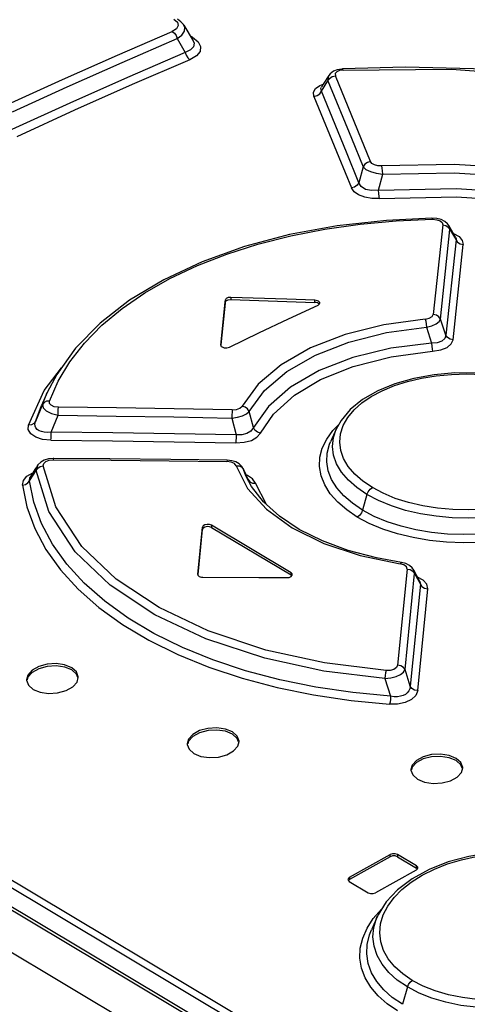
# Model space of a CAD drawing. Extents: x 0 to 594, y 0 to 420.
# Tile 32 of 37: x 522.85 to 526.3, y 126.96 to 134.56. Entities that reach past the tile are written whole.
import ezdxf

# ---------------------------------------------------------------- set-up
doc = ezdxf.new("R2010")
doc.units = 0
doc.header["$LTSCALE"] = 32.67
doc.layers.get('0').update_dxf_attribs({"linetype": 'CONTINUOUS'})

msp = doc.modelspace()

# ---------------------------------------------------------------- linework, layer by layer
at = {"color": 7, "linetype": 'CONTINUOUS'}
for p, q in [((526.1441, 125.681), (508.5586, 136.1739)), ((539.8949, 117.1498), (508.2904, 136.0075)), ((509.1276, 135.8623), (526.1191, 125.7239)), ((524.1151, 134.5121), (524.1851, 134.3932)), ((524.0618, 134.4093), (524.1243, 134.3034)), ((524.1857, 134.3923), (524.1858, 134.3921)), ((525.2991, 134.1692), (525.2689, 134.1573)), ((525.3338, 134.1749), (525.2991, 134.1692)), ((525.3379, 134.1752), (525.3338, 134.1749)), ((525.8243, 134.1881), (525.3379, 134.1752)), ((525.1907, 134.0581), (525.1759, 134.0346)), ((525.2327, 134.1243), (525.1907, 134.0581)), ((526.0675, 133.0214), (526.0298, 133.024)), ((526.1596, 132.9671), (526.1502, 132.9802)), ((526.2122, 132.8781), (526.1597, 132.967)), ((524.4347, 132.3938), (524.3991, 132.0463)), ((524.4767, 132.3968), (524.9098, 132.3825)), ((524.9098, 132.3994), (524.4768, 132.4138)), ((525.1263, 132.3913), (524.9098, 132.3994)), ((525.1366, 132.3902), (525.1263, 132.3913)), ((524.4006, 132.045), (524.4346, 132.3768)), ((524.9098, 132.3825), (525.1263, 132.3744)), ((525.1365, 132.3733), (525.1263, 132.3744)), ((525.1508, 132.3543), (525.1622, 132.3634)), ((525.1633, 132.3742), (525.1539, 132.3841)), ((525.1588, 132.3619), (525.1539, 132.3671)), ((525.1622, 132.3634), (525.1641, 132.3699)), ((525.1641, 132.3699), (525.1633, 132.3742)), ((524.3991, 132.0463), (524.399, 132.0452)), ((524.4033, 132.0354), (524.4092, 132.0308)), ((524.4472, 132.0242), (524.4657, 132.0293)), ((523.1329, 131.8184), (523.0606, 131.6795)), ((523.0605, 131.6793), (523.0162, 131.5799)), ((525.2905, 131.3976), (525.2469, 131.2999)), ((522.9836, 131.1145), (522.9651, 131.0848)), ((522.9883, 131.1212), (522.9835, 131.1143)), ((523.1061, 131.1711), (523.0699, 131.1673)), ((523.1109, 131.1711), (523.1061, 131.1711)), ((524.484, 131.1536), (524.449, 131.1573)), ((524.5622, 131.1083), (524.5418, 131.1288)), ((524.5718, 131.0921), (524.5622, 131.1083)), ((522.9651, 131.0848), (522.9288, 131.0265)), ((524.5814, 131.0713), (524.5718, 131.0922)), ((524.6083, 131.0137), (524.5814, 131.0713)), ((524.6364, 130.9556), (524.5932, 131.037)), ((524.5933, 131.0369), (524.5932, 131.0369)), ((524.2226, 130.277), (524.2582, 130.6403)), ((524.9419, 130.2891), (524.3279, 130.6555)), ((524.224, 130.2756), (524.2581, 130.6233)), ((524.3279, 130.6385), (524.9419, 130.2722)), ((525.827, 130.3597), (525.7938, 130.3679)), ((524.2226, 130.277), (524.2225, 130.2758)), ((524.2268, 130.2657), (524.2327, 130.2611)), ((524.2327, 130.2611), (524.2406, 130.2575)), ((524.948, 130.266), (524.9419, 130.2722)), ((524.9512, 130.2698), (524.9521, 130.2745)), ((525.8889, 130.3099), (525.8776, 130.3264)), ((525.9359, 130.2225), (525.8889, 130.3099)), ((524.2406, 130.2575), (524.2501, 130.2552)), ((524.2501, 130.2552), (524.2603, 130.2544)), ((522.8998, 129.4638), (522.8999, 129.4596)), ((523.29, 129.446), (523.2998, 129.4819)), ((524.141, 128.9698), (524.1411, 128.9655)), ((524.5312, 128.9508), (524.541, 128.9865)), ((525.8672, 128.7709), (525.8673, 128.7668)), ((526.2574, 128.7483), (526.2672, 128.7833)), ((525.707, 128.0984), (525.3941, 127.9228)), ((525.3942, 127.9398), (525.7071, 128.1154)), ((525.7635, 128.0991), (525.9103, 128.0115)), ((525.9104, 128.0285), (525.7636, 128.1161)), ((525.9073, 127.996), (525.5944, 127.8203)), ((525.9073, 127.996), (525.9186, 128.0064)), ((525.9167, 128.0046), (525.9103, 128.0115)), ((525.9198, 128.0182), (525.9104, 128.0285)), ((525.9186, 128.0064), (525.9206, 128.0136)), ((525.9206, 128.0136), (525.9198, 128.0182)), ((525.3809, 127.922), (525.3817, 127.9173)), ((525.3817, 127.9173), (525.3911, 127.907)), ((525.3941, 127.9228), (525.3847, 127.914)), ((525.3911, 127.907), (525.5379, 127.8194)), ((525.6079, 127.6391), (525.5616, 127.5353))]:
    msp.add_line(p, q, dxfattribs=at)
at = {"color": 9, "linetype": 'CONTINUOUS'}
for p, q in [((509.1547, 136.051), (526.1462, 125.9125)), ((526.1196, 125.8663), (509.1281, 136.0048)), ((524.0372, 134.5591), (524.0642, 134.5352)), ((524.0642, 134.5352), (524.071, 134.5102)), ((524.182, 134.4199), (524.1626, 134.4315)), ((524.182, 134.4199), (524.1707, 134.4177)), ((525.2836, 134.1393), (525.2842, 134.1236)), ((525.3437, 134.1671), (525.3157, 134.1627)), ((525.1637, 134.0488), (525.1908, 134.0582)), ((525.1763, 134.0041), (525.2266, 134.0834)), ((525.5552, 133.4609), (525.2842, 134.1236)), ((525.4982, 133.4209), (525.4648, 133.2975)), ((525.617, 133.2397), (525.6495, 133.3644)), ((526.0326, 133.0155), (526.0661, 133.0125)), ((526.1132, 132.9734), (526.0396, 132.2816)), ((526.095, 132.2461), (526.1678, 132.9377)), ((526.1553, 132.9558), (526.1678, 132.9377)), ((526.1678, 132.9377), (526.1597, 132.967)), ((526.1678, 132.9377), (526.2157, 132.8567)), ((526.2157, 132.8567), (526.1375, 132.122)), ((526.1928, 132.0866), (526.2702, 132.8209)), ((524.4346, 132.3768), (524.4347, 132.3938)), ((524.4768, 132.4138), (524.4767, 132.3968)), ((525.1263, 132.3744), (525.1263, 132.3913)), ((526.1375, 132.122), (526.095, 132.2461)), ((525.9872, 132.1827), (526.0264, 132.0609)), ((523.0356, 131.6944), (523.169, 131.8687)), ((522.9149, 131.4287), (523.0356, 131.6944)), ((523.0238, 131.5868), (523.0605, 131.6792)), ((523.0238, 131.5868), (522.969, 131.4563)), ((522.969, 131.4563), (523.0162, 131.5799)), ((523.09, 131.3739), (523.1447, 131.5037)), ((524.485, 131.4824), (524.5175, 131.3536)), ((524.6509, 131.4085), (524.6184, 131.5334)), ((525.2656, 131.3878), (525.3101, 131.4327)), ((525.2171, 131.3208), (525.2656, 131.3878)), ((522.9836, 131.1143), (522.9743, 131.079)), ((523.0053, 131.1084), (523.0285, 131.114)), ((523.0753, 131.1573), (523.1088, 131.1609)), ((524.5174, 131.1145), (524.5043, 131.1313)), ((524.5174, 131.1145), (524.6068, 130.9401)), ((524.5612, 131.1032), (524.574, 131.0868)), ((522.9028, 131.0338), (522.9479, 131.0594)), ((522.9237, 130.9995), (522.9743, 131.079)), ((524.574, 131.0868), (524.5719, 131.092)), ((524.5932, 131.0369), (524.574, 131.0868)), ((524.5814, 131.0713), (524.5983, 131.0342)), ((524.6078, 131.0136), (524.6104, 131.008)), ((524.6144, 130.997), (524.6083, 131.0137)), ((524.6104, 131.008), (524.6232, 130.9915)), ((524.667, 130.9796), (524.6456, 131.0136)), ((524.7523, 130.8155), (524.667, 130.9796)), ((525.528, 130.893), (525.494, 130.772)), ((524.2581, 130.6233), (524.2582, 130.6403)), ((524.3279, 130.6555), (524.3279, 130.6385)), ((525.8124, 130.3507), (525.7838, 130.3588)), ((524.9419, 130.2722), (524.9419, 130.2891)), ((525.8379, 130.3176), (525.7643, 129.5764)), ((525.8224, 129.5418), (525.8953, 130.2827)), ((525.8821, 130.3009), (525.8953, 130.2827)), ((525.8953, 130.2827), (525.8889, 130.3099)), ((525.8953, 130.2827), (525.9398, 130.2001)), ((525.9398, 130.2001), (525.8616, 129.4145)), ((525.9618, 130.2313), (525.9172, 130.2545)), ((525.9359, 130.2225), (525.9398, 130.2001)), ((525.9198, 129.3801), (525.9971, 130.1651)), ((525.8616, 129.4145), (525.8224, 129.5418)), ((525.6664, 129.4727), (525.7103, 129.3368)), ((525.707, 128.0984), (525.7071, 128.1154)), ((525.7636, 128.1161), (525.7635, 128.0991)), ((525.9103, 128.0115), (525.9104, 128.0285)), ((525.3942, 127.9398), (525.3941, 127.9228)), ((525.577, 127.622), (525.6398, 127.6937)), ((525.5284, 127.5473), (525.577, 127.622)), ((525.6325, 127.5805), (525.6531, 127.6496)), ((525.8396, 127.0938), (525.8021, 126.9602))]:
    msp.add_line(p, q, dxfattribs=at)
at = {"color": 7, "linetype": 'CONTINUOUS'}
for points in [[(524.1154, 134.5116), (524.1114, 134.5178), (524.0918, 134.54), (524.0658, 134.559)], [(524.1243, 134.3034), (523.6789, 134.1108), (523.2334, 133.9126), (522.7877, 133.709)], [(525.2689, 134.1573), (525.2445, 134.1391), (525.2327, 134.1243)], [(527.8674, 133.9898), (527.3939, 134.0718), (526.8742, 134.1365), (526.3495, 134.1756), (525.8243, 134.1881)], [(526.0298, 133.024), (525.6797, 133.0076), (525.2988, 132.9652), (524.9309, 132.8975), (524.5816, 132.8049), (524.2561, 132.6886), (523.9592, 132.55), (523.6951, 132.3912), (523.4674, 132.2146), (523.2793, 132.0226), (523.1329, 131.8184)], [(526.1502, 132.9802), (526.1282, 132.9992), (526.1002, 133.0131), (526.0675, 133.0214)], [(524.4346, 132.3768), (524.4411, 132.3873), (524.4564, 132.3946), (524.4767, 132.3968)], [(524.4768, 132.4138), (524.4565, 132.4115), (524.4411, 132.4043), (524.4347, 132.3938)], [(525.1539, 132.3841), (525.146, 132.3877), (525.1366, 132.3902)], [(524.4657, 132.0293), (524.6941, 132.1391), (524.9225, 132.2474), (525.1508, 132.3543)], [(525.1539, 132.3671), (525.146, 132.3708), (525.1365, 132.3733)], [(524.399, 132.0452), (524.3999, 132.0407), (524.4033, 132.0354)], [(524.4092, 132.0308), (524.4266, 132.0248), (524.4472, 132.0242)], [(527.0668, 131.6426), (526.971, 131.6931), (526.8345, 131.7469), (526.6867, 131.7878), (526.5308, 131.8155), (526.3698, 131.8298), (526.207, 131.8302), (526.0459, 131.8165), (525.8902, 131.7889), (525.7439, 131.7474), (525.6108, 131.6927), (525.4946, 131.6261), (525.3994, 131.5492), (525.3281, 131.4648), (525.2906, 131.3978)], [(523.0699, 131.1673), (523.0372, 131.1575), (523.0095, 131.142), (522.9883, 131.1212)], [(524.449, 131.1573), (524.0135, 131.1633), (523.5429, 131.1681), (523.1109, 131.1711)], [(524.5418, 131.1288), (524.5154, 131.144), (524.484, 131.1536)], [(525.7938, 130.368), (525.6006, 130.4035), (525.3833, 130.4613), (525.1835, 130.5351), (525.0053, 130.6237), (524.8527, 130.725), (524.7289, 130.8365), (524.6364, 130.9556)], [(524.3279, 130.6385), (524.3125, 130.6441), (524.294, 130.645), (524.2764, 130.6412), (524.2635, 130.6334), (524.2581, 130.6233)], [(524.3279, 130.6555), (524.3124, 130.661), (524.294, 130.6619), (524.2765, 130.6581), (524.2636, 130.6504), (524.2582, 130.6402)], [(525.8776, 130.3264), (525.8553, 130.3457), (525.827, 130.3597)], [(524.2225, 130.2758), (524.2234, 130.2712), (524.2268, 130.2657)], [(524.9099, 130.2514), (524.9284, 130.2537), (524.9432, 130.2603), (524.9512, 130.2698)], [(524.9521, 130.2745), (524.9508, 130.2801), (524.9419, 130.2891)], [(524.2603, 130.2544), (524.6934, 130.2528), (524.9099, 130.2514)], [(523.2488, 129.5564), (523.1944, 129.5786), (523.1289, 129.5881), (523.0594, 129.5839), (522.9947, 129.5662), (522.9424, 129.5369), (522.9096, 129.4999), (522.8998, 129.4638)], [(523.2488, 129.5394), (523.1947, 129.5615), (523.1285, 129.5712), (523.0591, 129.5669), (522.9945, 129.5491), (522.9425, 129.52), (522.9097, 129.4831), (522.904, 129.4627)], [(523.2954, 129.4803), (523.2853, 129.5074), (523.2487, 129.5395)], [(523.2998, 129.4819), (523.2997, 129.4861), (523.2855, 129.5242), (523.2488, 129.5564)], [(522.8999, 129.4596), (522.9142, 129.4213), (522.9508, 129.389)], [(522.9508, 129.389), (523.0051, 129.367), (523.0707, 129.3576), (523.1402, 129.362), (523.2049, 129.3799), (523.2572, 129.4092), (523.29, 129.446)], [(524.49, 129.0608), (524.4356, 129.083), (524.3701, 129.0927), (524.3005, 129.0887), (524.2358, 129.0713), (524.1836, 129.0423), (524.1508, 129.0056), (524.141, 128.9698)], [(524.49, 129.0438), (524.4358, 129.066), (524.3697, 129.0758), (524.3009, 129.0718), (524.2361, 129.0544), (524.1839, 129.0256), (524.1509, 128.989), (524.1453, 128.9686)], [(524.541, 128.9865), (524.5409, 128.9907), (524.5266, 129.0286), (524.49, 129.0608)], [(524.5366, 128.9849), (524.5265, 129.0118), (524.4899, 129.0439)], [(524.1411, 128.9655), (524.1553, 128.9274), (524.192, 128.8952)], [(524.192, 128.8952), (524.2464, 128.873), (524.3119, 128.8635), (524.3814, 128.8677), (524.4462, 128.8853), (524.4984, 128.9143), (524.5312, 128.9508)], [(526.2162, 128.8568), (526.1618, 128.8792), (526.0962, 128.8894), (526.0267, 128.8861), (525.962, 128.8696), (525.9098, 128.8417), (525.877, 128.806), (525.8672, 128.7709)], [(526.2162, 128.8398), (526.162, 128.8622), (526.0958, 128.8725), (526.027, 128.8693), (525.9622, 128.8528), (525.9101, 128.825), (525.8771, 128.7894), (525.8715, 128.7697)], [(526.2618, 128.7814), (526.2524, 128.8083), (526.2161, 128.8398)], [(526.2672, 128.7833), (526.2671, 128.7874), (526.2529, 128.8248), (526.2162, 128.8568)], [(525.8673, 128.7668), (525.8816, 128.7292), (525.9182, 128.6971)], [(525.9182, 128.6971), (525.9726, 128.6747), (526.0382, 128.6647), (526.1077, 128.6682), (526.1724, 128.6848), (526.2246, 128.7127), (526.2574, 128.7483)], [(527.3786, 127.9706), (527.2781, 128.0226), (527.1355, 128.0754), (526.9807, 128.1127), (526.8174, 128.1341), (526.6493, 128.1394), (526.48, 128.1284), (526.3138, 128.1012), (526.1547, 128.0582), (526.0072, 128.0001)], [(525.7635, 128.0991), (525.7462, 128.1048), (525.7255, 128.1046), (525.707, 128.0984)], [(525.7636, 128.1161), (525.7461, 128.1218), (525.7256, 128.1216), (525.7071, 128.1154)], [(526.0072, 128.0001), (525.8755, 127.9281), (525.7635, 127.8441), (525.6754, 127.7506), (525.6134, 127.651), (525.6079, 127.6391)], [(525.3942, 127.9398), (525.3828, 127.9291), (525.3809, 127.922)], [(525.5379, 127.8194), (525.5555, 127.8137), (525.5757, 127.814), (525.5944, 127.8203)]]:
    msp.add_lwpolyline(points, dxfattribs=at)
at = {"color": 9, "linetype": 'CONTINUOUS'}
for points in [[(522.7542, 133.9002), (523.1781, 134.0936), (523.6019, 134.2822), (524.0255, 134.4657)], [(524.071, 134.5102), (524.058, 134.4863), (524.0255, 134.4657)], [(524.0255, 134.4657), (524.0411, 134.4522), (524.0539, 134.4325), (524.0618, 134.4093)], [(524.0619, 134.4094), (524.0985, 134.4367), (524.1186, 134.466), (524.1217, 134.4955), (524.1154, 134.5116)], [(522.7914, 133.8442), (523.215, 134.0375), (523.6385, 134.2259), (524.0618, 134.4093)], [(524.1858, 134.3921), (524.193, 134.3735), (524.1886, 134.3451), (524.166, 134.3219), (524.1243, 134.3034)], [(524.182, 134.4199), (524.2249, 134.3852), (524.2441, 134.348), (524.2391, 134.3106), (524.2108, 134.2762), (524.1605, 134.247)], [(524.1243, 134.3035), (524.1319, 134.2809), (524.1446, 134.261), (524.1605, 134.247)], [(524.1605, 134.247), (523.7155, 134.0545), (523.2703, 133.8565), (522.8249, 133.653)], [(525.3157, 134.1627), (525.2946, 134.153), (525.2836, 134.1393)], [(525.3437, 134.1671), (525.3393, 134.1747), (525.3379, 134.1752)], [(525.3437, 134.1671), (526.1796, 134.1746), (527.0533, 134.1094), (527.8599, 133.9833)], [(525.2327, 134.1243), (525.2281, 134.1151), (525.2265, 134.0834)], [(525.2265, 134.0834), (525.2393, 134.1029), (525.2596, 134.1172), (525.2842, 134.1236)], [(525.2266, 134.0834), (525.4079, 133.6424), (525.4982, 133.4209)], [(525.1187, 133.9637), (525.115, 133.9956), (525.1302, 134.0246), (525.1637, 134.0488)], [(525.1187, 133.9639), (525.1426, 133.97), (525.163, 133.9841), (525.1763, 134.0041)], [(525.1763, 134.0041), (525.1717, 134.0238), (525.1759, 134.0346)], [(525.4648, 133.2975), (525.3689, 133.5338), (525.1763, 134.0041)], [(525.1187, 133.9637), (525.3115, 133.4938), (525.4078, 133.2576)], [(525.5552, 133.4609), (525.5315, 133.4547), (525.5113, 133.4407), (525.4981, 133.4209)], [(525.6416, 133.4282), (525.6119, 133.4294), (525.586, 133.4359), (525.5665, 133.4467), (525.5552, 133.4609)], [(525.4981, 133.4209), (525.5191, 133.401), (525.5545, 133.3837), (525.5998, 133.371), (525.6495, 133.3644)], [(527.4044, 133.3188), (526.8331, 133.3992), (526.2016, 133.438), (525.6416, 133.4282)], [(525.6495, 133.3644), (525.6481, 133.3888), (525.6454, 133.4113), (525.6416, 133.4282)], [(525.6495, 133.3644), (526.2003, 133.3736), (526.8225, 133.3351), (527.387, 133.2553)], [(525.4648, 133.2976), (525.4521, 133.2783), (525.4321, 133.2641), (525.4078, 133.2576)], [(525.6257, 133.176), (525.5665, 133.1768), (525.5113, 133.1865), (525.4634, 133.2044), (525.428, 133.2288), (525.4078, 133.2576)], [(525.617, 133.2397), (525.5629, 133.2368), (525.5167, 133.2467), (525.4829, 133.2677), (525.4648, 133.2976)], [(525.617, 133.2397), (526.2174, 133.2522), (526.8195, 133.2155), (527.4135, 133.1313)], [(525.6255, 133.176), (525.6215, 133.1926), (525.6185, 133.2151), (525.617, 133.2397)], [(525.6257, 133.176), (526.2183, 133.1878), (526.8117, 133.1511), (527.3953, 133.0678)], [(523.0778, 131.6138), (523.144, 131.767), (523.234, 131.9165), (523.3471, 132.0606), (523.482, 132.1979), (523.6377, 132.3271), (523.8133, 132.4475), (524.0075, 132.5583), (524.2191, 132.6586), (524.4462, 132.7476), (524.6866, 132.8244), (524.9393, 132.8888), (525.2029, 132.9405), (525.4748, 132.9789), (525.7523, 133.0039), (526.0326, 133.0155)], [(526.0298, 133.024), (526.0305, 133.0235), (526.0326, 133.0155)], [(526.0661, 133.0125), (526.0921, 133.0035), (526.1084, 132.9901), (526.1132, 132.9734)], [(526.1132, 132.9734), (526.136, 132.9682), (526.1553, 132.9558)], [(526.1947, 132.9064), (526.2385, 132.8827), (526.2639, 132.8535), (526.2702, 132.8209)], [(526.2122, 132.878), (526.216, 132.8685), (526.2157, 132.8567)], [(526.2157, 132.8567), (526.2278, 132.839), (526.2468, 132.8264), (526.2702, 132.821)], [(525.9776, 132.246), (525.6571, 132.2028), (525.3586, 132.128), (525.0921, 132.0241), (524.866, 131.8943), (524.6879, 131.743), (524.5639, 131.5754)], [(525.9776, 132.246), (526.0088, 132.2524), (526.031, 132.2653), (526.0396, 132.2816)], [(525.9778, 132.246), (525.982, 132.2294), (525.9853, 132.2071), (525.9872, 132.1827)], [(525.9872, 132.1827), (526.0281, 132.1939), (526.0614, 132.2092), (526.0844, 132.2271), (526.095, 132.2461)], [(526.095, 132.2461), (526.0827, 132.2638), (526.0634, 132.2763), (526.0396, 132.2816)], [(524.6184, 131.5334), (524.7378, 131.6954), (524.91, 131.8421), (525.1296, 131.9682), (525.3886, 132.0691), (525.678, 132.1414), (525.9872, 132.1827)], [(526.1375, 132.122), (526.1285, 132.0955), (526.1053, 132.0758), (526.0704, 132.0639), (526.0264, 132.061)], [(526.0349, 131.9976), (526.0975, 132.008), (526.1464, 132.0276), (526.1789, 132.0544), (526.1928, 132.0866)], [(526.1928, 132.0865), (526.1696, 132.0915), (526.1502, 132.1039), (526.1375, 132.122)], [(526.0264, 132.0609), (525.7129, 132.0213), (525.42, 131.9495), (525.1586, 131.8482), (524.9382, 131.721), (524.7669, 131.5726), (524.6509, 131.4085)], [(526.0264, 132.0609), (526.0281, 132.0366), (526.0311, 132.0143), (526.0349, 131.9976)], [(524.7057, 131.3671), (524.8059, 131.5125), (524.9681, 131.6585), (525.1686, 131.7789), (525.4207, 131.8812), (525.7134, 131.9559), (526.0349, 131.9976)], [(525.3257, 131.233), (525.3179, 131.2974), (525.3244, 131.3614), (525.3453, 131.4244), (525.3806, 131.4861), (525.4292, 131.5449), (525.4892, 131.5987), (525.5613, 131.6483), (525.6457, 131.6936), (525.7392, 131.7328), (525.8399, 131.7651), (525.9478, 131.7906), (526.0621, 131.8089), (526.1798, 131.8197), (526.2981, 131.8227), (526.4168, 131.818), (526.5344, 131.8057), (526.6483, 131.7861), (526.7573, 131.7593), (526.8599, 131.7258), (526.9537, 131.6865), (527.0371, 131.6422)], [(523.0778, 131.6138), (523.055, 131.6119), (523.036, 131.6024), (523.0238, 131.5868)], [(523.0238, 131.5868), (523.0273, 131.5619), (523.0516, 131.5376), (523.0926, 131.5172), (523.1447, 131.5037)], [(523.1468, 131.5663), (523.1143, 131.5704), (523.0908, 131.5808), (523.0781, 131.5958), (523.0778, 131.6138)], [(523.1447, 131.5037), (523.1449, 131.5272), (523.1456, 131.5492), (523.1468, 131.5663)], [(524.4877, 131.5454), (524.0407, 131.5539), (523.5937, 131.5608), (523.1468, 131.5663)], [(524.4877, 131.5454), (524.5204, 131.5486), (524.5478, 131.5594), (524.5639, 131.5754)], [(524.6184, 131.5334), (524.6062, 131.5526), (524.5871, 131.5674), (524.5638, 131.5753)], [(523.1447, 131.5037), (523.5914, 131.4981), (524.0382, 131.491), (524.485, 131.4824)], [(524.4877, 131.5454), (524.4865, 131.5288), (524.4855, 131.5068), (524.485, 131.4824)], [(524.485, 131.4824), (524.5283, 131.4889), (524.5671, 131.5003), (524.598, 131.5155), (524.6184, 131.5334)], [(523.088, 131.3114), (523.0228, 131.318), (522.9708, 131.3347), (522.9326, 131.3608), (522.9137, 131.393), (522.9149, 131.4287)], [(522.969, 131.4563), (522.957, 131.4408), (522.9381, 131.4311), (522.915, 131.4288)], [(523.09, 131.3739), (523.0611, 131.3719), (523.0359, 131.3734), (523.0147, 131.3779), (522.9971, 131.385), (522.9832, 131.3945), (522.9729, 131.4063), (522.9667, 131.4206), (522.9651, 131.4372), (522.969, 131.4563)], [(524.6508, 131.4085), (524.6322, 131.3813), (524.6015, 131.3626), (524.5623, 131.3531), (524.5175, 131.3536)], [(524.7057, 131.3671), (524.6826, 131.3746), (524.6633, 131.3892), (524.6508, 131.4085)], [(523.088, 131.3114), (523.0891, 131.328), (523.0898, 131.3498), (523.09, 131.3739)], [(524.5175, 131.3536), (524.0416, 131.3621), (523.5658, 131.3689), (523.09, 131.3739)], [(524.5148, 131.2906), (524.5799, 131.2953), (524.6355, 131.3107), (524.6785, 131.3351), (524.7057, 131.3671)], [(524.5175, 131.3536), (524.5171, 131.3298), (524.5162, 131.3077), (524.5149, 131.2906)], [(525.528, 130.893), (525.4494, 130.9461), (525.3841, 131.0034), (525.332, 131.0648), (525.2937, 131.1295), (525.2703, 131.1964), (525.262, 131.2642), (525.2688, 131.3317), (525.2905, 131.3976)], [(527.3176, 131.3838), (527.3359, 131.3297), (527.3442, 131.2636), (527.3374, 131.1978), (527.3154, 131.1331), (527.2787, 131.07), (527.228, 131.0097), (527.1642, 130.9533), (527.0879, 130.9013), (526.9997, 130.854), (526.9012, 130.8124), (526.794, 130.7772), (526.6798, 130.7492), (526.56, 130.7286), (526.4362, 130.7155), (526.3106, 130.7105), (526.1854, 130.7136), (526.0621, 130.7246), (525.9418, 130.7436), (525.8264, 130.7703), (525.718, 130.8045), (525.6181, 130.8454), (525.528, 130.893)], [(523.088, 131.3114), (523.5635, 131.3062), (524.0391, 131.2993), (524.5148, 131.2906)], [(525.4528, 130.7192), (525.3718, 130.7734), (525.302, 130.8334), (525.245, 130.8981), (525.202, 130.9663), (525.1742, 131.0368), (525.1618, 131.1083), (525.1647, 131.18), (525.1832, 131.2511), (525.2171, 131.3208)], [(525.494, 130.772), (525.415, 130.8251), (525.3483, 130.883), (525.2945, 130.9449), (525.2544, 131.0097), (525.2287, 131.0766), (525.2174, 131.1446), (525.2208, 131.2128), (525.2388, 131.2802), (525.2469, 131.2999)], [(527.361, 131.2846), (527.3767, 131.2407), (527.3879, 131.1749), (527.3846, 131.109), (527.3666, 131.0438), (527.3341, 130.98), (527.2877, 130.9183), (527.2282, 130.86), (527.1561, 130.8057), (527.0722, 130.7558), (526.9778, 130.7112), (526.8746, 130.6724), (526.7639, 130.6403), (526.6469, 130.615), (526.525, 130.5968), (526.4002, 130.5861), (526.2743, 130.5832), (526.1489, 130.588), (526.0258, 130.6005), (525.9063, 130.6206), (525.7918, 130.6482), (525.6839, 130.6828), (525.5841, 130.7243), (525.494, 130.772)], [(525.5693, 130.946), (525.4957, 130.9956), (525.4337, 131.05), (525.3839, 131.1086), (525.3478, 131.1699), (525.3257, 131.233)], [(527.282, 131.2349), (527.2611, 131.1737), (527.2258, 131.1135), (527.1772, 131.0561), (527.1172, 131.0033), (527.0452, 130.9543), (526.9608, 130.9092), (526.8673, 130.8698), (526.7666, 130.8369), (526.6588, 130.8104), (526.5445, 130.7907), (526.4267, 130.7784), (526.3084, 130.7737), (526.1897, 130.7766), (526.0721, 130.7872), (525.9582, 130.8053), (525.8492, 130.8307), (525.7465, 130.8632), (525.6527, 130.9019), (525.5693, 130.946)], [(522.9743, 131.079), (522.9864, 131.0961), (523.0053, 131.1084)], [(523.0284, 131.1141), (523.0327, 131.1325), (523.0492, 131.1474), (523.0753, 131.1573)], [(525.6759, 129.5344), (525.199, 129.5941), (524.7466, 129.693), (524.3034, 129.8401), (523.9231, 130.0203), (523.5909, 130.2409), (523.328, 130.4919), (523.1267, 130.7975), (523.0284, 131.1141)], [(523.1088, 131.1609), (523.1102, 131.1701), (523.1109, 131.1711)], [(523.1088, 131.1609), (523.5547, 131.1579), (524.0008, 131.1535), (524.447, 131.1475)], [(524.449, 131.1573), (524.4484, 131.1565), (524.447, 131.1475)], [(524.5043, 131.1313), (524.4788, 131.1432), (524.447, 131.1475)], [(524.5174, 131.1145), (524.5412, 131.113), (524.5612, 131.1032)], [(522.8696, 130.965), (522.876, 131.0017), (522.9028, 131.0338)], [(522.9237, 130.9995), (522.9269, 131.023), (522.9288, 131.0264)], [(525.6664, 129.4727), (525.1957, 129.5313), (524.7408, 129.6295), (524.2842, 129.7792), (523.8903, 129.9644), (523.546, 130.1926), (523.2754, 130.4518), (523.0723, 130.762), (522.9743, 131.079)], [(524.6456, 131.0136), (524.6065, 131.0399), (524.5954, 131.0435)], [(522.8696, 130.965), (522.8922, 130.9702), (522.9112, 130.9822), (522.9237, 130.9995)], [(522.8696, 130.965), (522.9029, 130.7976), (522.9631, 130.6317), (523.0497, 130.4694), (523.1619, 130.3125), (523.2987, 130.163), (523.4586, 130.022), (523.641, 129.8902), (523.8447, 129.7686), (524.0681, 129.6583), (524.3085, 129.5604), (524.5639, 129.4757), (524.8335, 129.4044), (525.1152, 129.3468), (525.4059, 129.3036), (525.702, 129.275)], [(525.7103, 129.3368), (525.4183, 129.3648), (525.1325, 129.4071), (524.8556, 129.4635), (524.5902, 129.5335), (524.3388, 129.6168), (524.1028, 129.7127), (523.8838, 129.8207), (523.6835, 129.9401), (523.5039, 130.0698), (523.3462, 130.2087), (523.2116, 130.3559), (523.1012, 130.5102), (523.016, 130.67), (522.9566, 130.8337), (522.9237, 130.9995)], [(524.6232, 130.9915), (524.6432, 130.9815), (524.667, 130.9796)], [(525.528, 130.893), (525.5372, 130.9145), (525.5517, 130.9331), (525.5693, 130.946)], [(524.6068, 130.9401), (524.7531, 130.7785), (524.9511, 130.6353), (525.1943, 130.5152), (525.4749, 130.422), (525.7838, 130.3588)], [(525.494, 130.772), (525.4848, 130.7506), (525.4704, 130.732), (525.4528, 130.7192)], [(526.4059, 130.5231), (526.2734, 130.52), (526.1412, 130.5252), (526.0107, 130.5387), (525.8838, 130.5602), (525.7626, 130.5897), (525.6492, 130.6265), (525.5453, 130.6699), (525.4528, 130.7192)], [(525.7938, 130.368), (525.791, 130.3674), (525.7839, 130.3588)], [(525.8379, 130.3176), (525.8326, 130.3356), (525.8124, 130.3507)], [(525.8379, 130.3176), (525.8618, 130.3131), (525.8821, 130.3009)], [(525.9398, 130.2001), (525.9525, 130.1823), (525.9725, 130.17), (525.9971, 130.1652)], [(525.9971, 130.1651), (525.9895, 130.201), (525.9618, 130.2313)], [(525.6664, 129.4727), (525.711, 129.4783), (525.7521, 129.4893), (525.7866, 129.5047), (525.8106, 129.5226), (525.8224, 129.5418)], [(525.6759, 129.5344), (525.6717, 129.5178), (525.6683, 129.4962), (525.6664, 129.4727)], [(525.7643, 129.5764), (525.7554, 129.5575), (525.7355, 129.5435), (525.7079, 129.5355), (525.6759, 129.5344)], [(525.8224, 129.5418), (525.8095, 129.5596), (525.7891, 129.5718), (525.7643, 129.5764)], [(525.9198, 129.3801), (525.9055, 129.3428), (525.8727, 129.3118), (525.8234, 129.2885), (525.7645, 129.2761), (525.702, 129.275)], [(525.8616, 129.4145), (525.8587, 129.3944), (525.8509, 129.3771), (525.8391, 129.3627), (525.8241, 129.3512), (525.8062, 129.3423), (525.7858, 129.3363), (525.7628, 129.3331), (525.7376, 129.3332), (525.7103, 129.3368)], [(525.9197, 129.3799), (525.8956, 129.3842), (525.875, 129.3963), (525.8616, 129.4145)], [(525.7103, 129.3368), (525.7087, 129.3133), (525.7059, 129.2916), (525.702, 129.275)], [(525.8694, 127.9029), (525.9541, 127.9563), (526.0479, 128.0032), (526.1487, 128.043), (526.2564, 128.0757), (526.371, 128.1012), (526.4889, 128.1186), (526.607, 128.1276), (526.7255, 128.1282), (526.843, 128.1207), (526.9569, 128.105), (527.0657, 128.0814), (527.1683, 128.0503), (527.2621, 128.0123), (527.3454, 127.9685)], [(525.6531, 127.6496), (525.6882, 127.7181), (525.7368, 127.7841), (525.7969, 127.8454), (525.8694, 127.9029)], [(527.6263, 127.7109), (527.6475, 127.6464), (527.6558, 127.5755), (527.6489, 127.5043), (527.6269, 127.4334), (527.59, 127.3637), (527.539, 127.2962), (527.4747, 127.2323), (527.3978, 127.1725), (527.3091, 127.1175), (527.2103, 127.0683), (527.1034, 127.0259), (526.9896, 126.9909), (526.8701, 126.9634), (526.7463, 126.9438), (526.6205, 126.9328), (526.4949, 126.9305), (526.3716, 126.937), (526.2517, 126.952), (526.1369, 126.9756), (526.029, 127.0073), (525.9296, 127.0467), (525.8396, 127.0938)], [(525.8396, 127.0938), (525.7613, 127.1471), (525.6962, 127.2056), (525.6441, 127.2691), (525.6057, 127.3368), (525.5822, 127.4076), (525.5737, 127.48), (525.5803, 127.5529), (525.6021, 127.6254), (525.6078, 127.6389)], [(525.7643, 126.9092), (525.6828, 126.9642), (525.6132, 127.0256), (525.5565, 127.0924), (525.5138, 127.1637), (525.4859, 127.2383), (525.4734, 127.3152), (525.4763, 127.393), (525.4947, 127.4706), (525.5284, 127.5473)], [(525.8021, 126.9602), (525.723, 127.0138), (525.6568, 127.0727), (525.6034, 127.1363), (525.5633, 127.2041), (525.5373, 127.2751), (525.5257, 127.3484), (525.5287, 127.4228), (525.5466, 127.4971), (525.5616, 127.5353)], [(525.8775, 127.1449), (525.8041, 127.1948), (525.7423, 127.2504), (525.6926, 127.3111), (525.6564, 127.3752), (525.6343, 127.442), (525.6262, 127.5112), (525.6325, 127.5805)], [(527.5903, 127.5403), (527.5696, 127.4732), (527.5344, 127.4064), (527.4856, 127.3415), (527.4248, 127.2807), (527.3524, 127.2241), (527.2683, 127.1716), (527.1749, 127.1246), (527.0739, 127.0841), (526.9655, 127.0502), (526.8511, 127.0236), (526.733, 127.0046), (526.6146, 126.994), (526.4961, 126.9916), (526.3787, 126.9975), (526.265, 127.0117), (526.1564, 127.034), (526.054, 127.0641), (525.9606, 127.1014), (525.8775, 127.1449)], [(525.8396, 127.0938), (525.8481, 127.1139), (525.8613, 127.1318), (525.8775, 127.1449)]]:
    msp.add_lwpolyline(points, dxfattribs=at)

doc.saveas('drawing.dxf')
